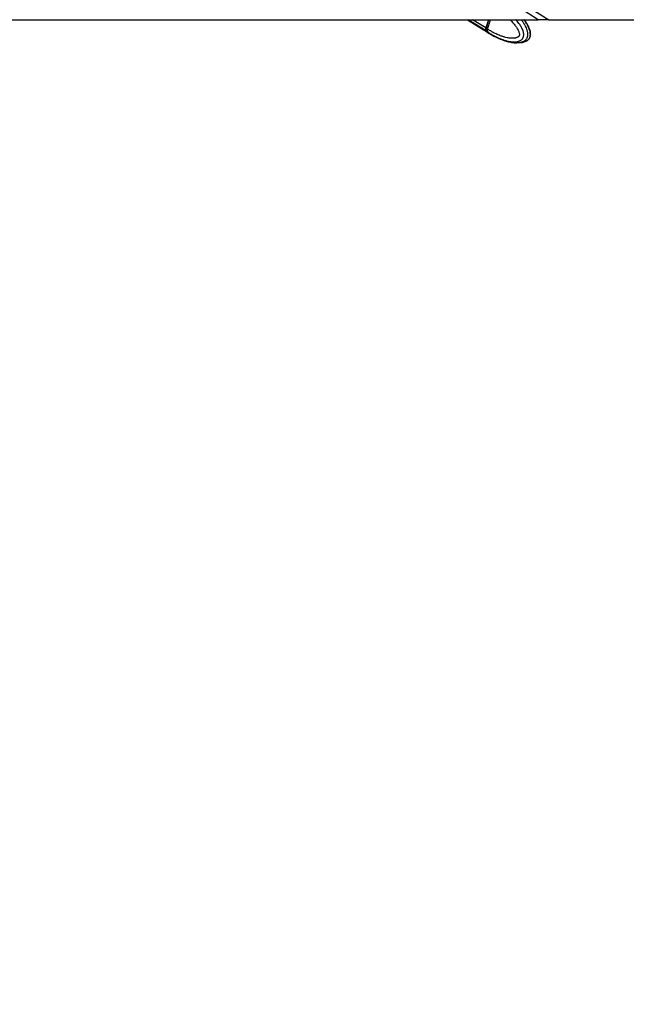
# Model space of a CAD drawing. Header units: millimetres. Extents: x 20 to 26059, y 28 to 17777.
# Tile 9 of 72: x 7369 to 8295, y 5266 to 6769. Entities that reach past the tile are written whole.
import ezdxf

# ---------------------------------------------------------------- set-up
doc = ezdxf.new("R2010")
doc.units = ezdxf.units.MM
doc.header["$LTSCALE"] = 2
doc.layers.add('COMPONENT_GEOMETRY', color=7, linetype='Continuous')
doc.styles.add('SLDTEXTSTYLE0', font='TXT', dxfattribs={"width": 0.75})
doc.dimstyles.new('SLDDIMSTYLE0', dxfattribs={"dimtxt": 150, "dimasz": 6.604, "dimexe": 0, "dimexo": 0.0625, "dimgap": 37.5, "dimtad": 0, "dimtih": 1, "dimtoh": 1, "dimdec": 0, "dimrnd": 1e-09, "dimzin": 12, "dimdsep": 46, "dimtxsty": 'SLDTEXTSTYLE0', "dimsah": 1, "dimcen": 0.09, "dimadec": 0, "dimazin": 3, "dimtfac": 1, "dimtdec": 0, "dimtofl": 0, "dimtmove": 0, "dimatfit": 3, "dimfxl": 1, "dimfrac": 2, "dimtolj": 1, "dimtzin": 12, "dimarcsym": 0})

# ---------------------------------------------------------------- blocks, each defined once
blk = doc.blocks.new('_D_3')
at = {"layer": 'COMPONENT_GEOMETRY', "color": 7}
for p, q in [((8984.1, 8122.3), (1577.7, 8122.3)), ((1584, 8122.3), (1584, 5436.3)), ((1283.9, 5405.9), (1238.2, 5405.9)), ((1238.2, 5405.9), (1238.2, 5167.7)), ((1884.1, 5405.9), (1929.8, 5405.9)), ((1929.8, 5405.9), (1929.8, 5167.7)), ((1238.2, 5167.7), (1283.9, 5167.7)), ((1929.8, 5167.7), (1884.1, 5167.7)), ((1584, 2257.3), (1584, 4943.3)), ((8778.9, 2257.3), (1577.7, 2257.3))]:
    blk.add_line(p, q, dxfattribs=at)
for points in [[(1584, 8122.3), (1583, 8115.7), (1585, 8115.7)], [(1584, 2257.3), (1585, 2263.9), (1583, 2263.9)]]:
    blk.add_solid(points, dxfattribs=at)
at = {"layer": 'COMPONENT_GEOMETRY', "color": 7, "char_height": 150, "attachment_point": 1, "style": 'SLDTEXTSTYLE0'}
for s, insert in [('9\'7.45"', (1283.9, 5361.1)), ('2933mm', (1174.9, 5136.7))]:
    blk.add_mtext(s, dxfattribs=dict(at, insert=insert))

msp = doc.modelspace()

# ---------------------------------------------------------------- linework, layer by layer
at = {"color": 8, "linetype": 'Continuous', "lineweight": 25}
for p, q in [((8127.53, 6800.65), (8177.35, 6769.33)), ((8081.26, 6752.2), (8053.86, 6769.33)), ((8080.86, 6756.71), (8060.67, 6769.33)), ((8081.41, 6756.37), (8085.47, 6769.33))]:
    msp.add_line(p, q, dxfattribs=at)
at = {"color": 7, "linetype": 'Continuous', "lineweight": 25}
for p, q in [((5707.69, 6769.33), (8160.96, 6769.33)), ((8052.83, 6769.33), (8083.64, 6750.07)), ((8084.81, 6769.33), (8080.86, 6756.71)), ((8085.27, 6769.33), (8081.26, 6756.54)), ((8083.44, 6755.1), (8087.9, 6769.33)), ((8177.35, 6769.33), (8851.13, 6769.33)), ((8083.44, 6755.09), (8081.41, 6756.37)), ((8081.79, 6751.87), (8083.73, 6750.66)), ((8083.44, 6755.1), (8083.44, 6755.09)), ((8083.73, 6750.66), (8083.86, 6750.58)), ((8084.12, 6749.77), (8086.22, 6748.45)), ((8094.55, 6743.76), (8098.58, 6741.82)), ((8101.5, 6740.4), (8102.58, 6740.03)), ((8102.58, 6740.03), (8106.93, 6738.58)), ((8143.14, 6737.07), (8143.47, 6737.26))]:
    msp.add_line(p, q, dxfattribs=at)
at = {"color": 7, "linetype": 'Continuous', "lineweight": 25, "flags": 128}
for points in [[(8081.26, 6756.54), (8081.26, 6756.54), (8081.26, 6756.5), (8081.29, 6756.46), (8081.34, 6756.41), (8081.41, 6756.37)], [(8081.26, 6752.2), (8082.8, 6750.66), (8083.88, 6749.92)]]:
    msp.add_lwpolyline(points, dxfattribs=at)
at = {"color": 7, "linetype": 'Continuous', "lineweight": 25}
msp.add_arc((8085.45, 6754.85), 4.96, 158.00421, 212.31187, dxfattribs=at)
at = {"color": 8, "linetype": 'Continuous', "lineweight": 25}
msp.add_arc((8091.22, 6756.4), 9.39, 218.36154, 237.84004, dxfattribs=at)
at = {"color": 7, "linetype": 'Continuous', "lineweight": 25}
for centre, major_axis, ratio, start_param, end_param in [((8085.59, 6756.4), (3.14, 5.11), 0.6360672, 1.9489599, 2.9115106), ((8095.56, 6768.27), (11.38, 18.54), 0.63517, 2.9111431, 3.1364448)]:
    msp.add_ellipse(centre, major_axis=major_axis, ratio=ratio, start_param=start_param, end_param=end_param, dxfattribs=at)
for points, knots in [([(8160.96, 6769.33), (7871.55, 6951.31), (7436.5, 7224.86), (6856.01, 7590.06), (6499.83, 7814.2), (6289.58, 7946.85), (6224.63, 7987.83)], [0, 0, 0, 0, 0.4481648, 0.6736838, 0.89920284, 1, 1, 1, 1]), ([(8143.5, 6737.22), (8144.15, 6737.61), (8145.31, 6738.3), (8146.74, 6739.66), (8147.94, 6741.17), (8148.79, 6742.98), (8149.31, 6745.04), (8149.46, 6747.32), (8149.27, 6749.74), (8148.73, 6752.14), (8147.86, 6755.02), (8146.54, 6758.36), (8144.6, 6762.07), (8142.27, 6765.65), (8140.46, 6768.06), (8139.43, 6769.23), (8139.35, 6769.33)], [0, 0, 0, 0, 0.0638066, 0.1127087, 0.1607278, 0.210862, 0.2641634, 0.3204035, 0.3816932, 0.4465709, 0.5080108, 0.6193615, 0.7337397, 0.8554468, 0.9881572, 1, 1, 1, 1]), ([(8177.35, 6769.33), (8176.87, 6769.33), (8175.9, 6769.33), (8173.6, 6769.33), (8170.59, 6769.33), (8166.47, 6769.33), (8162.97, 6769.33), (8160.96, 6769.33)], [0, 0, 0, 0, 0.18313414, 0.37051829, 0.55394671, 0.74376816, 1, 1, 1, 1]), ([(8083.44, 6755.09), (8083.35, 6754.79), (8083.17, 6754.18), (8083.06, 6753.3), (8083.06, 6752.46), (8083.19, 6751.75), (8083.41, 6751.16), (8083.6, 6750.83), (8083.72, 6750.67), (8083.73, 6750.66)], [0, 0, 0, 0, 0.1727117, 0.3504341, 0.523145, 0.7008597, 0.8420721, 0.9859711, 1, 1, 1, 1]), ([(8086.22, 6748.46), (8088.53, 6747.02), (8090.96, 6745.52), (8093.48, 6744.26), (8093.6, 6744.2)], [0, 0, 0, 0, 0.9545168, 1, 1, 1, 1]), ([(8093.63, 6744.18), (8093.6, 6744.19), (8093.55, 6744.22), (8093.58, 6744.21), (8093.7, 6744.16), (8093.9, 6744.07), (8094.18, 6743.94), (8094.42, 6743.82), (8094.55, 6743.76)], [0, 0, 0, 0, 0.1670415, 0.338809, 0.5058933, 0.6782451, 0.8365005, 1, 1, 1, 1]), ([(8098.58, 6741.82), (8098.84, 6741.7), (8099.34, 6741.46), (8100.27, 6741), (8101, 6740.63), (8101.4, 6740.44), (8101.5, 6740.4)], [0, 0, 0, 0, 0.2990505, 0.5979905, 0.9014906, 1, 1, 1, 1]), ([(8102.54, 6739.95), (8102.84, 6739.82), (8104.13, 6739.25), (8105.92, 6738.58), (8108.16, 6737.77), (8110.46, 6737), (8114.46, 6735.81), (8120.48, 6734.38), (8125.58, 6734.07), (8128.37, 6733.9)], [0, 0, 0, 0, 0.0371851, 0.1628951, 0.2207154, 0.3085269, 0.4353889, 0.6898251, 1, 1, 1, 1]), ([(8133.77, 6734.37), (8134.45, 6734.42), (8136.76, 6734.57), (8139.99, 6735.5), (8142.34, 6736.73), (8143.11, 6737.14)], [0, 0, 0, 0, 0.216431, 0.7421141, 1, 1, 1, 1]), ([(8141.72, 6736.44), (8142.13, 6736.58), (8142.61, 6736.75), (8143.07, 6737.02), (8143.14, 6737.07)], [0, 0, 0, 0, 0.8509454, 1, 1, 1, 1])]:
    msp.add_open_spline(points, degree=3, knots=knots, dxfattribs=at)
at = {"color": 8, "linetype": 'Continuous', "lineweight": 25}
for points, knots in [([(8117.66, 6769.33), (8118.26, 6768.76), (8119.66, 6767.43), (8121.79, 6765.19), (8124.06, 6762.6), (8125.99, 6760.14), (8127.59, 6757.85), (8128.91, 6755.77), (8130.12, 6753.55), (8131.06, 6751.46), (8131.73, 6749.52), (8132.06, 6748.1), (8132.19, 6746.94), (8132.19, 6746.19), (8132.11, 6745.55), (8131.96, 6745.05), (8131.73, 6744.56), (8131.42, 6744.1), (8130.82, 6743.44), (8129.91, 6742.76), (8128.71, 6742.14), (8127.46, 6741.68), (8125.55, 6741.19), (8122.93, 6740.87), (8119.68, 6740.9), (8116.45, 6741.23), (8112.86, 6741.87), (8108.85, 6742.88), (8103.87, 6744.51), (8098.35, 6746.76), (8092.84, 6749.49), (8087.86, 6752.28), (8084.92, 6754.16), (8083.44, 6755.1)], [0, 0, 0, 0, 0.0290187, 0.0682129, 0.107638, 0.1471777, 0.173906, 0.2007117, 0.2278832, 0.2552825, 0.2730572, 0.2911264, 0.2994284, 0.3078922, 0.3134109, 0.3191169, 0.3238083, 0.3307659, 0.3378943, 0.3550535, 0.3726933, 0.389891, 0.4071984, 0.4510033, 0.4953036, 0.5377978, 0.580439, 0.6404577, 0.7006639, 0.7852911, 0.8702179, 0.9350585, 1, 1, 1, 1]), ([(8083.86, 6750.58), (8083.86, 6750.58), (8085.34, 6749.59), (8088.35, 6747.69), (8093.46, 6744.77), (8099.21, 6741.89), (8105.03, 6739.47), (8110.31, 6737.7), (8114.6, 6736.58), (8118.48, 6735.87), (8122.04, 6735.48), (8125.7, 6735.43), (8128.73, 6735.78), (8131.01, 6736.36), (8132.66, 6736.97), (8134.36, 6737.86), (8135.8, 6738.99), (8136.86, 6740.21), (8137.57, 6741.3), (8138.14, 6742.54), (8138.55, 6743.93), (8138.79, 6745.51), (8138.82, 6747.17), (8138.63, 6749.13), (8138.15, 6751.34), (8136.98, 6754.82), (8134.8, 6759.07), (8131.24, 6764.19), (8128.49, 6767.61), (8126.77, 6769.28), (8126.71, 6769.33)], [0, 0, 0, 0, 0.0000011, 0.0598039, 0.1196983, 0.2004382, 0.2814532, 0.3394235, 0.3975622, 0.4395554, 0.48168, 0.5271704, 0.5730825, 0.592822, 0.612673, 0.6364106, 0.6606838, 0.6745566, 0.6887201, 0.7008734, 0.7151952, 0.7300165, 0.74521, 0.7607756, 0.7841708, 0.8080868, 0.8648642, 0.9232337, 0.9977142, 1, 1, 1, 1]), ([(8134.88, 6769.33), (8135.33, 6768.75), (8136.28, 6767.49), (8137.69, 6765.46), (8139.09, 6763.27), (8140.4, 6760.99), (8141.83, 6758.21), (8142.91, 6755.65), (8143.71, 6753.18), (8144.2, 6751.32), (8144.52, 6749.53), (8144.69, 6747.7), (8144.71, 6746.19), (8144.54, 6744.54), (8144.26, 6743.09), (8143.75, 6741.59), (8143.07, 6740.22), (8142.32, 6739.13), (8141.34, 6738), (8140.35, 6737.14), (8139.1, 6736.3), (8137.88, 6735.64), (8136.41, 6735.04), (8134.89, 6734.59), (8133.18, 6734.23), (8131.27, 6733.99), (8129.61, 6733.89), (8128.63, 6733.91), (8128.36, 6733.91)], [0, 0, 0, 0, 0.04544185, 0.09794236, 0.15053567, 0.20217637, 0.25398453, 0.33297972, 0.35952357, 0.39837861, 0.43770859, 0.45712648, 0.49662743, 0.51683144, 0.54582758, 0.57566874, 0.60466505, 0.6343899, 0.65573138, 0.69916766, 0.72123467, 0.75909643, 0.79726001, 0.83609869, 0.87508431, 0.92718483, 0.97945737, 1, 1, 1, 1]), ([(8143.47, 6737.26), (8143.84, 6737.46), (8144.76, 6737.96), (8145.92, 6738.98), (8146.93, 6740.18), (8147.61, 6741.28), (8148.18, 6742.52), (8148.59, 6743.91), (8148.84, 6745.49), (8148.91, 6747.15), (8148.79, 6749.11), (8148.42, 6751.32), (8147.49, 6754.8), (8145.75, 6759.05), (8142.85, 6764.17), (8140.6, 6767.59), (8139.18, 6769.27), (8139.13, 6769.33)], [0, 0, 0, 0, 0.0418072, 0.1057107, 0.1422333, 0.1795211, 0.2115167, 0.2492216, 0.2882411, 0.3282407, 0.36922, 0.4308119, 0.4937748, 0.6432512, 0.7969194, 0.9930022, 1, 1, 1, 1])]:
    msp.add_open_spline(points, degree=3, knots=knots, dxfattribs=at)

# ---------------------------------------------------------------- dimensions: what is measured, and where the dimension line sits
at = {"layer": 'COMPONENT_GEOMETRY', "color": 7}
dim = msp.add_linear_dim(base=(1584.03, 8122.33), p1=(8781.46, 2257.33), p2=(8986.59, 8122.33), angle=90, dimstyle='SLDDIMSTYLE0', dxfattribs=at)
dim.commit()
dim.dimension.update_dxf_attribs({"geometry": '_D_3', "text_midpoint": (1584.03, 5189.83), "dimtype": 160})

doc.saveas('drawing.dxf')
